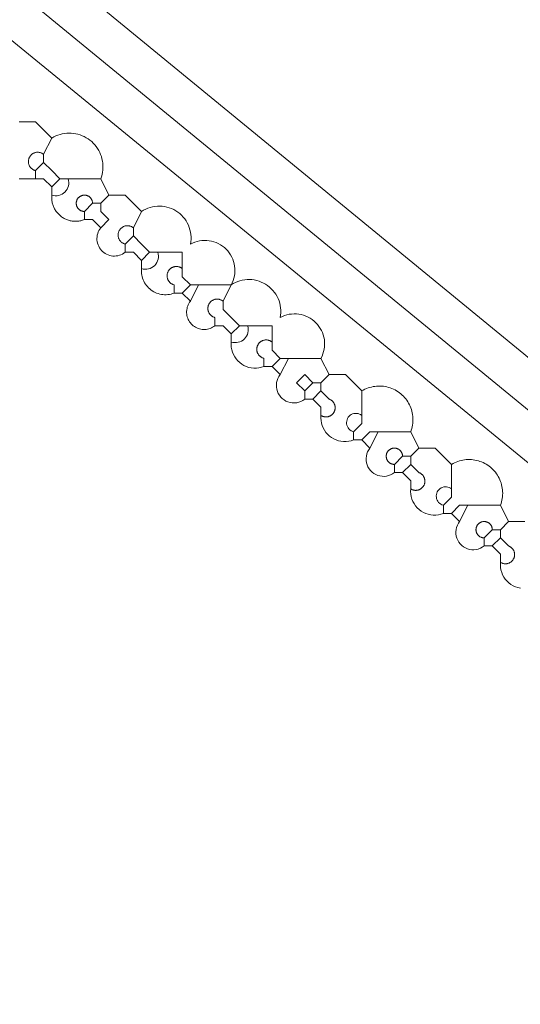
# Model space of a CAD drawing. Header units: inches. Extents: x 158416 to 160804, y 432611 to 437652.
# Tile 107 of 193: x 158955 to 158975, y 435753 to 435793. Entities that reach past the tile are written whole.
import ezdxf

# ---------------------------------------------------------------- set-up
doc = ezdxf.new("R2010")
doc.units = ezdxf.units.IN
doc.header["$MEASUREMENT"] = 0
doc.layers.add('4.2-K&L-MIDDENSPANNING', color=10, linetype='Continuous')
doc.layers.add('4.2-K&L-SIGNAAL UPC', color=222, linetype='Continuous')

msp = doc.modelspace()

# ---------------------------------------------------------------- linework, layer by layer
at = {"layer": '4.2-K&L-MIDDENSPANNING', "linetype": 'Continuous', "lineweight": 0, "ltscale": 1.75}
for points in [[(159035.667, 435725.667, 0), (159035.333, 435726.333, 0), (159035, 435726.667, 0), (159034, 435731.667, 0), (158881.398, 435856.748, 0), (158875, 435862, 0)], [(159034.333, 435726.333, 0), (159033, 435730.333, 0), (158880.398, 435855.415, 0), (158873.667, 435861, 0)], [(159037.667, 435724.333, 0), (159037.333, 435725, 0), (159036.881, 435725.061, 0), (159036.445, 435725.195, 0), (159036.036, 435725.399, 0), (159035.667, 435725.667, 0), (159035, 435726, 0), (159034.667, 435726.333, 0), (159034.333, 435726.333, 0), (159034, 435726.333, 0), (159031.667, 435728.667, 0), (159031.58, 435729.029, 0), (159031.438, 435729.374, 0), (159031.244, 435729.693, 0), (159031.002, 435729.977, 0), (159030.719, 435730.22, 0), (159030.402, 435730.415, 0), (158872.333, 435859.667, 0)]]:
    msp.add_polyline3d(points, dxfattribs=at)
at = {"layer": '4.2-K&L-SIGNAAL UPC', "linetype": 'Continuous', "lineweight": 0, "ltscale": 1.75}
for p, q in [((158962, 435781.667), (158962.333, 435782.333)), ((158965.667, 435778.667), (158966, 435779.333)), ((158969.333, 435775.667), (158969.667, 435776.333)), ((158973, 435772.667), (158973.333, 435773.333))]:
    msp.add_line(p, q, dxfattribs=at)
for points in [[(158962, 435782.333, 0), (158961.667, 435782.667, 0), (158961.667, 435783, 0), (158961.667, 435783.667, 0), (158960.333, 435783.667, 0), (158960, 435783.333, 0), (158959.667, 435783.667, 0), (158959.333, 435783.667, 0), (158959.279, 435783.627, 0), (158959.221, 435783.593, 0), (158959.161, 435783.565, 0), (158959.098, 435783.542, 0), (158959.033, 435783.525, 0), (158958.967, 435783.515, 0), (158958.9, 435783.511, 0), (158958.833, 435783.513, 0), (158958.766, 435783.521, 0), (158958.701, 435783.536, 0), (158958.637, 435783.557, 0), (158958.576, 435783.583, 0), (158958.517, 435783.616, 0), (158958.462, 435783.653, 0), (158958.41, 435783.696, 0), (158958.363, 435783.743, 0), (158958.32, 435783.795, 0), (158958.282, 435783.85, 0), (158958.25, 435783.909, 0), (158958.223, 435783.971, 0), (158958.203, 435784.034, 0), (158958.188, 435784.1, 0), (158958.18, 435784.166, 0), (158958.177, 435784.233, 0), (158958.182, 435784.3, 0), (158958.192, 435784.366, 0), (158958.209, 435784.431, 0), (158958.231, 435784.494, 0), (158958.26, 435784.555, 0), (158958.294, 435784.612, 0), (158958.333, 435784.667, 0), (158958.667, 435785, 0), (158958.333, 435785.333, 0), (158958.333, 435785.667, 0), (158958.667, 435786, 0), (158958.333, 435786.667, 0), (158958.363, 435786.754, 0), (158958.388, 435786.843, 0), (158958.406, 435786.934, 0), (158958.418, 435787.025, 0), (158958.424, 435787.117, 0), (158958.423, 435787.209, 0), (158958.417, 435787.302, 0), (158958.404, 435787.393, 0), (158958.385, 435787.483, 0), (158958.36, 435787.572, 0), (158958.33, 435787.659, 0), (158958.293, 435787.744, 0), (158958.251, 435787.826, 0), (158958.204, 435787.905, 0), (158958.151, 435787.981, 0), (158958.093, 435788.053, 0), (158958.031, 435788.121, 0), (158957.964, 435788.185, 0), (158957.893, 435788.244, 0), (158957.819, 435788.298, 0), (158957.74, 435788.347, 0), (158957.659, 435788.391, 0), (158957.575, 435788.429, 0), (158957.489, 435788.462, 0), (158957.4, 435788.488, 0), (158957.31, 435788.509, 0), (158957.219, 435788.523, 0), (158957.127, 435788.532, 0), (158957.035, 435788.534, 0), (158956.943, 435788.53, 0), (158956.851, 435788.52, 0), (158956.76, 435788.503, 0), (158956.671, 435788.481, 0), (158956.583, 435788.453, 0), (158956.497, 435788.418, 0), (158956.414, 435788.379, 0), (158956.333, 435788.333, 0), (158955.667, 435789, 0), (158955, 435789, 0)], [(158955.667, 435786.667, 0), (158955.667, 435787, 0), (158955.645, 435787.006, 0), (158955.624, 435787.014, 0), (158955.603, 435787.022, 0), (158955.583, 435787.032, 0), (158955.564, 435787.043, 0), (158955.545, 435787.055, 0), (158955.526, 435787.068, 0), (158955.509, 435787.082, 0), (158955.493, 435787.097, 0), (158955.477, 435787.113, 0), (158955.462, 435787.13, 0), (158955.449, 435787.148, 0), (158955.436, 435787.167, 0), (158955.425, 435787.186, 0), (158955.415, 435787.206, 0), (158955.406, 435787.226, 0), (158955.398, 435787.247, 0), (158955.391, 435787.269, 0), (158955.386, 435787.291, 0), (158955.382, 435787.313, 0), (158955.379, 435787.335, 0), (158955.378, 435787.357, 0), (158955.378, 435787.38, 0), (158955.379, 435787.402, 0), (158955.381, 435787.424, 0), (158955.385, 435787.446, 0), (158955.39, 435787.468, 0), (158955.397, 435787.49, 0), (158955.404, 435787.511, 0), (158955.413, 435787.531, 0), (158955.423, 435787.551, 0), (158955.434, 435787.571, 0), (158955.446, 435787.589, 0), (158955.46, 435787.607, 0), (158955.474, 435787.624, 0), (158955.49, 435787.641, 0), (158955.506, 435787.656, 0), (158955.523, 435787.67, 0), (158955.541, 435787.684, 0), (158955.56, 435787.696, 0), (158955.579, 435787.707, 0), (158955.599, 435787.717, 0), (158955.62, 435787.726, 0), (158955.641, 435787.734, 0), (158955.663, 435787.74, 0), (158955.684, 435787.745, 0), (158955.706, 435787.749, 0), (158955.729, 435787.751, 0), (158955.751, 435787.752, 0), (158955.773, 435787.752, 0), (158955.796, 435787.751, 0), (158955.818, 435787.748, 0), (158955.84, 435787.744, 0), (158955.862, 435787.738, 0), (158955.883, 435787.732, 0), (158955.904, 435787.724, 0), (158955.925, 435787.715, 0), (158955.945, 435787.704, 0), (158955.964, 435787.693, 0), (158955.982, 435787.68, 0), (158956, 435787.667, 0), (158956.333, 435788.333, 0)], [(158955.667, 435787, 0), (158956, 435787.333, 0), (158956, 435787.667, 0)], [(158956.667, 435786.667, 0), (158956.333, 435787, 0), (158956, 435787.333, 0)], [(158955, 435786.667, 0), (158955.667, 435786.667, 0), (158956, 435786.667, 0), (158956.333, 435786.333, 0), (158956.667, 435786.667, 0), (158958.333, 435786.667, 0)], [(158958.333, 435784.667, 0), (158958, 435785, 0), (158957.667, 435785, 0), (158957.63, 435784.986, 0), (158957.593, 435784.974, 0), (158957.555, 435784.963, 0), (158957.517, 435784.954, 0), (158957.479, 435784.946, 0), (158957.44, 435784.94, 0), (158957.401, 435784.936, 0), (158957.362, 435784.933, 0), (158957.323, 435784.931, 0), (158957.284, 435784.931, 0), (158957.245, 435784.933, 0), (158957.206, 435784.936, 0), (158957.167, 435784.941, 0), (158957.128, 435784.947, 0), (158957.09, 435784.955, 0), (158957.052, 435784.964, 0), (158957.014, 435784.975, 0), (158956.977, 435784.988, 0), (158956.941, 435785.002, 0), (158956.905, 435785.017, 0), (158956.869, 435785.034, 0), (158956.835, 435785.052, 0), (158956.801, 435785.071, 0), (158956.768, 435785.092, 0), (158956.735, 435785.115, 0), (158956.704, 435785.138, 0), (158956.674, 435785.163, 0), (158956.644, 435785.189, 0), (158956.616, 435785.216, 0), (158956.589, 435785.244, 0), (158956.563, 435785.273, 0), (158956.538, 435785.304, 0), (158956.514, 435785.335, 0), (158956.492, 435785.367, 0), (158956.471, 435785.4, 0), (158956.451, 435785.434, 0), (158956.433, 435785.468, 0), (158956.416, 435785.504, 0), (158956.401, 435785.54, 0), (158956.387, 435785.576, 0), (158956.374, 435785.613, 0), (158956.363, 435785.651, 0), (158956.354, 435785.689, 0), (158956.346, 435785.727, 0), (158956.339, 435785.766, 0), (158956.334, 435785.805, 0), (158956.331, 435785.844, 0), (158956.329, 435785.883, 0), (158956.329, 435785.922, 0), (158956.33, 435785.961, 0), (158956.333, 435786, 0), (158956.333, 435786.333, 0)], [(158957.667, 435785, 0), (158957.667, 435785.333, 0), (158957.651, 435785.334, 0), (158957.634, 435785.335, 0), (158957.618, 435785.337, 0), (158957.602, 435785.34, 0), (158957.587, 435785.343, 0), (158957.571, 435785.347, 0), (158957.556, 435785.352, 0), (158957.54, 435785.358, 0), (158957.526, 435785.365, 0), (158957.511, 435785.372, 0), (158957.497, 435785.38, 0), (158957.483, 435785.388, 0), (158957.47, 435785.398, 0), (158957.457, 435785.408, 0), (158957.445, 435785.418, 0), (158957.433, 435785.429, 0), (158957.422, 435785.441, 0), (158957.411, 435785.453, 0), (158957.401, 435785.466, 0), (158957.391, 435785.479, 0), (158957.383, 435785.492, 0), (158957.375, 435785.506, 0), (158957.367, 435785.521, 0), (158957.36, 435785.535, 0), (158957.354, 435785.55, 0), (158957.349, 435785.566, 0), (158957.345, 435785.581, 0), (158957.341, 435785.597, 0), (158957.338, 435785.613, 0), (158957.336, 435785.629, 0), (158957.334, 435785.645, 0), (158957.333, 435785.661, 0), (158957.334, 435785.677, 0), (158957.335, 435785.694, 0), (158957.336, 435785.71, 0), (158957.339, 435785.726, 0), (158957.342, 435785.742, 0), (158957.346, 435785.757, 0), (158957.351, 435785.773, 0), (158957.356, 435785.788, 0), (158957.363, 435785.803, 0), (158957.37, 435785.818, 0), (158957.377, 435785.832, 0), (158957.386, 435785.846, 0), (158957.395, 435785.859, 0), (158957.404, 435785.872, 0), (158957.415, 435785.885, 0), (158957.425, 435785.897, 0), (158957.437, 435785.908, 0), (158957.449, 435785.919, 0), (158957.461, 435785.929, 0), (158957.474, 435785.939, 0), (158957.488, 435785.948, 0), (158957.502, 435785.956, 0), (158957.516, 435785.964, 0), (158957.531, 435785.971, 0), (158957.546, 435785.977, 0), (158957.561, 435785.983, 0), (158957.576, 435785.987, 0), (158957.592, 435785.991, 0), (158957.608, 435785.995, 0), (158957.624, 435785.997, 0), (158957.64, 435785.999, 0), (158957.656, 435786, 0), (158957.672, 435786, 0), (158957.688, 435785.999, 0), (158957.704, 435785.998, 0), (158957.721, 435785.996, 0), (158957.736, 435785.993, 0), (158957.752, 435785.989, 0), (158957.768, 435785.984, 0), (158957.783, 435785.979, 0), (158957.798, 435785.973, 0), (158957.813, 435785.966, 0), (158957.827, 435785.959, 0), (158957.841, 435785.951, 0), (158957.855, 435785.942, 0), (158957.868, 435785.932, 0), (158957.881, 435785.922, 0), (158957.893, 435785.912, 0), (158957.904, 435785.9, 0), (158957.915, 435785.889, 0), (158957.926, 435785.876, 0), (158957.936, 435785.863, 0), (158957.945, 435785.85, 0), (158957.954, 435785.836, 0), (158957.962, 435785.822, 0), (158957.969, 435785.808, 0), (158957.975, 435785.793, 0), (158957.981, 435785.778, 0), (158957.986, 435785.762, 0), (158957.99, 435785.747, 0), (158957.994, 435785.731, 0), (158957.997, 435785.715, 0), (158957.999, 435785.699, 0), (158958, 435785.683, 0), (158958, 435785.667, 0)], [(158967, 435777.667, 0), (158967.333, 435778, 0), (158967.333, 435778.333, 0), (158967.667, 435778.667, 0), (158967.333, 435779.333, 0), (158967.377, 435779.422, 0), (158967.414, 435779.513, 0), (158967.443, 435779.608, 0), (158967.464, 435779.704, 0), (158967.478, 435779.802, 0), (158967.483, 435779.9, 0), (158967.481, 435779.999, 0), (158967.471, 435780.097, 0), (158967.453, 435780.194, 0), (158967.427, 435780.289, 0), (158967.394, 435780.382, 0), (158967.354, 435780.472, 0), (158967.306, 435780.558, 0), (158967.251, 435780.64, 0), (158967.191, 435780.718, 0), (158967.124, 435780.79, 0), (158967.051, 435780.857, 0), (158966.974, 435780.918, 0), (158966.891, 435780.973, 0), (158966.805, 435781.02, 0), (158966.715, 435781.061, 0), (158966.622, 435781.094, 0), (158966.527, 435781.12, 0), (158966.43, 435781.138, 0), (158966.332, 435781.148, 0), (158966.233, 435781.15, 0), (158966.135, 435781.144, 0), (158966.037, 435781.131, 0), (158965.941, 435781.109, 0), (158965.847, 435781.08, 0), (158965.755, 435781.044, 0), (158965.667, 435781, 0), (158965.682, 435781.098, 0), (158965.69, 435781.196, 0), (158965.69, 435781.295, 0), (158965.683, 435781.394, 0), (158965.669, 435781.491, 0), (158965.647, 435781.588, 0), (158965.618, 435781.682, 0), (158965.581, 435781.774, 0), (158965.538, 435781.863, 0), (158965.489, 435781.948, 0), (158965.433, 435782.029, 0), (158965.371, 435782.106, 0), (158965.303, 435782.178, 0), (158965.23, 435782.245, 0), (158965.152, 435782.306, 0), (158965.07, 435782.361, 0), (158964.984, 435782.409, 0), (158964.894, 435782.451, 0), (158964.802, 435782.486, 0), (158964.707, 435782.513, 0), (158964.61, 435782.534, 0), (158964.512, 435782.547, 0), (158964.414, 435782.552, 0), (158964.315, 435782.55, 0), (158964.217, 435782.541, 0), (158964.119, 435782.524, 0), (158964.023, 435782.5, 0), (158963.93, 435782.469, 0), (158963.839, 435782.43, 0), (158963.751, 435782.385, 0), (158963.667, 435782.333, 0), (158963.71, 435782.422, 0), (158963.747, 435782.513, 0), (158963.776, 435782.608, 0), (158963.797, 435782.704, 0), (158963.811, 435782.802, 0), (158963.817, 435782.9, 0), (158963.814, 435782.999, 0), (158963.804, 435783.097, 0), (158963.786, 435783.194, 0), (158963.761, 435783.289, 0), (158963.727, 435783.382, 0), (158963.687, 435783.472, 0), (158963.639, 435783.558, 0), (158963.585, 435783.64, 0), (158963.524, 435783.718, 0), (158963.457, 435783.79, 0), (158963.385, 435783.857, 0), (158963.307, 435783.918, 0), (158963.225, 435783.973, 0), (158963.138, 435784.02, 0), (158963.049, 435784.061, 0), (158962.956, 435784.094, 0), (158962.86, 435784.12, 0), (158962.764, 435784.138, 0), (158962.665, 435784.148, 0), (158962.567, 435784.15, 0), (158962.468, 435784.144, 0), (158962.371, 435784.131, 0), (158962.274, 435784.109, 0), (158962.18, 435784.08, 0), (158962.089, 435784.044, 0), (158962, 435784, 0), (158962.015, 435784.098, 0), (158962.023, 435784.196, 0), (158962.024, 435784.295, 0), (158962.017, 435784.394, 0), (158962.002, 435784.491, 0), (158961.98, 435784.588, 0), (158961.951, 435784.682, 0), (158961.915, 435784.774, 0), (158961.872, 435784.863, 0), (158961.822, 435784.948, 0), (158961.766, 435785.029, 0), (158961.704, 435785.106, 0), (158961.636, 435785.178, 0), (158961.563, 435785.245, 0), (158961.485, 435785.306, 0), (158961.403, 435785.361, 0), (158961.317, 435785.409, 0), (158961.228, 435785.451, 0), (158961.135, 435785.486, 0), (158961.04, 435785.513, 0), (158960.944, 435785.534, 0), (158960.846, 435785.547, 0), (158960.747, 435785.552, 0), (158960.648, 435785.55, 0), (158960.55, 435785.541, 0), (158960.453, 435785.524, 0), (158960.357, 435785.5, 0), (158960.263, 435785.469, 0), (158960.172, 435785.43, 0), (158960.084, 435785.385, 0), (158960, 435785.333, 0), (158959.333, 435786, 0), (158958.667, 435786, 0), (158958.333, 435785.667, 0), (158958, 435785.667, 0), (158957.667, 435785.333, 0)], [(158959.333, 435783.667, 0), (158959.333, 435784, 0), (158959.312, 435784.006, 0), (158959.291, 435784.013, 0), (158959.27, 435784.022, 0), (158959.25, 435784.032, 0), (158959.23, 435784.043, 0), (158959.211, 435784.055, 0), (158959.193, 435784.068, 0), (158959.176, 435784.082, 0), (158959.159, 435784.097, 0), (158959.144, 435784.113, 0), (158959.129, 435784.13, 0), (158959.115, 435784.148, 0), (158959.103, 435784.167, 0), (158959.092, 435784.186, 0), (158959.081, 435784.206, 0), (158959.072, 435784.226, 0), (158959.064, 435784.247, 0), (158959.058, 435784.269, 0), (158959.052, 435784.291, 0), (158959.048, 435784.313, 0), (158959.046, 435784.335, 0), (158959.044, 435784.357, 0), (158959.044, 435784.38, 0), (158959.045, 435784.402, 0), (158959.048, 435784.424, 0), (158959.052, 435784.446, 0), (158959.057, 435784.468, 0), (158959.063, 435784.49, 0), (158959.071, 435784.511, 0), (158959.079, 435784.531, 0), (158959.089, 435784.551, 0), (158959.101, 435784.571, 0), (158959.113, 435784.589, 0), (158959.126, 435784.607, 0), (158959.141, 435784.624, 0), (158959.156, 435784.641, 0), (158959.172, 435784.656, 0), (158959.19, 435784.67, 0), (158959.208, 435784.684, 0), (158959.226, 435784.696, 0), (158959.246, 435784.707, 0), (158959.266, 435784.717, 0), (158959.286, 435784.726, 0), (158959.308, 435784.734, 0), (158959.329, 435784.74, 0), (158959.351, 435784.745, 0), (158959.373, 435784.749, 0), (158959.395, 435784.751, 0), (158959.418, 435784.752, 0), (158959.44, 435784.752, 0), (158959.462, 435784.751, 0), (158959.485, 435784.748, 0), (158959.507, 435784.744, 0), (158959.528, 435784.738, 0), (158959.55, 435784.732, 0), (158959.571, 435784.724, 0), (158959.591, 435784.715, 0), (158959.611, 435784.704, 0), (158959.63, 435784.693, 0), (158959.649, 435784.68, 0), (158959.667, 435784.667, 0), (158960, 435785.333, 0)], [(158959.333, 435784, 0), (158959.667, 435784.333, 0), (158959.667, 435784.667, 0)], [(158960.333, 435783.667, 0), (158960, 435784, 0), (158959.667, 435784.333, 0)], [(158965.667, 435779.333, 0), (158965.333, 435779.667, 0), (158965.333, 435780, 0), (158965.333, 435780.667, 0), (158964, 435780.667, 0), (158963.667, 435780.333, 0), (158963.333, 435780.667, 0), (158963, 435780.667, 0), (158962.955, 435780.633, 0), (158962.907, 435780.604, 0), (158962.857, 435780.578, 0), (158962.806, 435780.556, 0), (158962.752, 435780.539, 0), (158962.698, 435780.525, 0), (158962.642, 435780.516, 0), (158962.586, 435780.511, 0), (158962.53, 435780.511, 0), (158962.474, 435780.515, 0), (158962.419, 435780.524, 0), (158962.364, 435780.537, 0), (158962.311, 435780.554, 0), (158962.259, 435780.576, 0), (158962.209, 435780.601, 0), (158962.161, 435780.63, 0), (158962.116, 435780.663, 0), (158962.073, 435780.7, 0), (158962.033, 435780.739, 0), (158961.997, 435780.782, 0), (158961.964, 435780.828, 0), (158961.934, 435780.875, 0), (158961.909, 435780.926, 0), (158961.888, 435780.977, 0), (158961.87, 435781.031, 0), (158961.857, 435781.085, 0), (158961.849, 435781.141, 0), (158961.845, 435781.197, 0), (158961.845, 435781.253, 0), (158961.85, 435781.309, 0), (158961.859, 435781.364, 0), (158961.872, 435781.419, 0), (158961.89, 435781.472, 0), (158961.911, 435781.524, 0), (158961.937, 435781.574, 0), (158961.967, 435781.622, 0), (158962, 435781.667, 0), (158961.667, 435782, 0), (158961.333, 435782, 0), (158961.271, 435781.978, 0), (158961.207, 435781.959, 0), (158961.142, 435781.946, 0), (158961.076, 435781.936, 0), (158961.009, 435781.932, 0), (158960.943, 435781.931, 0), (158960.876, 435781.936, 0), (158960.81, 435781.944, 0), (158960.745, 435781.958, 0), (158960.681, 435781.975, 0), (158960.618, 435781.997, 0), (158960.557, 435782.024, 0), (158960.498, 435782.054, 0), (158960.441, 435782.088, 0), (158960.386, 435782.126, 0), (158960.335, 435782.168, 0), (158960.286, 435782.213, 0), (158960.24, 435782.262, 0), (158960.198, 435782.313, 0), (158960.159, 435782.367, 0), (158960.124, 435782.424, 0), (158960.093, 435782.483, 0), (158960.066, 435782.543, 0), (158960.043, 435782.606, 0), (158960.025, 435782.67, 0), (158960.011, 435782.735, 0), (158960.002, 435782.801, 0), (158959.997, 435782.867, 0), (158959.996, 435782.934, 0), (158960, 435783, 0), (158960, 435783.333, 0)], [(158961.333, 435782, 0), (158961.333, 435782.333, 0), (158961.316, 435782.338, 0), (158961.299, 435782.344, 0), (158961.282, 435782.35, 0), (158961.266, 435782.357, 0), (158961.25, 435782.365, 0), (158961.234, 435782.374, 0), (158961.219, 435782.383, 0), (158961.204, 435782.393, 0), (158961.189, 435782.404, 0), (158961.175, 435782.416, 0), (158961.162, 435782.428, 0), (158961.15, 435782.441, 0), (158961.137, 435782.454, 0), (158961.126, 435782.468, 0), (158961.115, 435782.482, 0), (158961.105, 435782.497, 0), (158961.096, 435782.512, 0), (158961.087, 435782.528, 0), (158961.079, 435782.544, 0), (158961.072, 435782.561, 0), (158961.066, 435782.578, 0), (158961.06, 435782.595, 0), (158961.056, 435782.612, 0), (158961.052, 435782.63, 0), (158961.049, 435782.647, 0), (158961.046, 435782.665, 0), (158961.045, 435782.683, 0), (158961.044, 435782.701, 0), (158961.045, 435782.719, 0), (158961.046, 435782.737, 0), (158961.048, 435782.755, 0), (158961.051, 435782.772, 0), (158961.054, 435782.79, 0), (158961.059, 435782.807, 0), (158961.064, 435782.825, 0), (158961.07, 435782.841, 0), (158961.077, 435782.858, 0), (158961.085, 435782.874, 0), (158961.093, 435782.89, 0), (158961.102, 435782.906, 0), (158961.112, 435782.921, 0), (158961.123, 435782.935, 0), (158961.134, 435782.949, 0), (158961.146, 435782.963, 0), (158961.158, 435782.976, 0), (158961.171, 435782.988, 0), (158961.185, 435783, 0), (158961.199, 435783.011, 0), (158961.214, 435783.021, 0), (158961.229, 435783.031, 0), (158961.245, 435783.039, 0), (158961.261, 435783.048, 0), (158961.277, 435783.055, 0), (158961.294, 435783.062, 0), (158961.311, 435783.068, 0), (158961.328, 435783.073, 0), (158961.346, 435783.077, 0), (158961.363, 435783.08, 0), (158961.381, 435783.083, 0), (158961.399, 435783.084, 0), (158961.417, 435783.085, 0), (158961.435, 435783.085, 0), (158961.453, 435783.084, 0), (158961.471, 435783.083, 0), (158961.488, 435783.08, 0), (158961.506, 435783.077, 0), (158961.524, 435783.073, 0), (158961.541, 435783.068, 0), (158961.558, 435783.062, 0), (158961.575, 435783.055, 0), (158961.591, 435783.048, 0), (158961.607, 435783.04, 0), (158961.623, 435783.031, 0), (158961.638, 435783.021, 0), (158961.652, 435783.011, 0), (158961.667, 435783, 0)], [(158964, 435780.667, 0), (158963.667, 435781, 0), (158963.333, 435781.333, 0), (158963.333, 435781.667, 0), (158963.667, 435782.333, 0), (158962, 435782.333, 0), (158961.667, 435782, 0)], [(158963, 435780.667, 0), (158963, 435781, 0), (158962.983, 435781.005, 0), (158962.966, 435781.01, 0), (158962.949, 435781.017, 0), (158962.932, 435781.024, 0), (158962.916, 435781.032, 0), (158962.9, 435781.041, 0), (158962.885, 435781.05, 0), (158962.87, 435781.06, 0), (158962.856, 435781.071, 0), (158962.842, 435781.082, 0), (158962.829, 435781.094, 0), (158962.816, 435781.107, 0), (158962.804, 435781.12, 0), (158962.792, 435781.134, 0), (158962.782, 435781.149, 0), (158962.772, 435781.164, 0), (158962.762, 435781.179, 0), (158962.753, 435781.195, 0), (158962.746, 435781.211, 0), (158962.738, 435781.227, 0), (158962.732, 435781.244, 0), (158962.727, 435781.261, 0), (158962.722, 435781.279, 0), (158962.718, 435781.296, 0), (158962.715, 435781.314, 0), (158962.713, 435781.332, 0), (158962.711, 435781.35, 0), (158962.711, 435781.368, 0), (158962.711, 435781.386, 0), (158962.712, 435781.404, 0), (158962.714, 435781.421, 0), (158962.717, 435781.439, 0), (158962.72, 435781.457, 0), (158962.725, 435781.474, 0), (158962.73, 435781.491, 0), (158962.736, 435781.508, 0), (158962.743, 435781.525, 0), (158962.751, 435781.541, 0), (158962.759, 435781.557, 0), (158962.768, 435781.573, 0), (158962.778, 435781.588, 0), (158962.789, 435781.602, 0), (158962.8, 435781.616, 0), (158962.812, 435781.63, 0), (158962.825, 435781.643, 0), (158962.838, 435781.655, 0), (158962.851, 435781.667, 0), (158962.866, 435781.678, 0), (158962.88, 435781.688, 0), (158962.895, 435781.698, 0), (158962.911, 435781.707, 0), (158962.927, 435781.715, 0), (158962.943, 435781.722, 0), (158962.96, 435781.729, 0), (158962.977, 435781.735, 0), (158962.994, 435781.74, 0), (158963.012, 435781.744, 0), (158963.03, 435781.747, 0), (158963.047, 435781.75, 0), (158963.065, 435781.751, 0), (158963.083, 435781.752, 0), (158963.101, 435781.752, 0), (158963.119, 435781.751, 0), (158963.137, 435781.75, 0), (158963.155, 435781.747, 0), (158963.173, 435781.744, 0), (158963.19, 435781.74, 0), (158963.207, 435781.735, 0), (158963.224, 435781.729, 0), (158963.241, 435781.722, 0), (158963.258, 435781.715, 0), (158963.274, 435781.707, 0), (158963.289, 435781.698, 0), (158963.304, 435781.688, 0), (158963.319, 435781.678, 0), (158963.333, 435781.667, 0)], [(158975.484, 435769.943, 0), (158975.381, 435769.965, 0), (158975.282, 435769.999, 0), (158975.186, 435770.042, 0), (158975.096, 435770.096, 0), (158975.012, 435770.159, 0), (158974.935, 435770.23, 0), (158974.866, 435770.31, 0), (158974.807, 435770.396, 0), (158974.757, 435770.489, 0), (158974.717, 435770.586, 0), (158974.688, 435770.687, 0), (158974.669, 435770.79, 0), (158974.662, 435770.895, 0), (158974.667, 435771, 0), (158974.667, 435771.333, 0), (158974.333, 435771.667, 0), (158974, 435771.667, 0), (158973.926, 435771.615, 0), (158973.846, 435771.573, 0), (158973.762, 435771.541, 0), (158973.674, 435771.521, 0), (158973.584, 435771.511, 0), (158973.494, 435771.513, 0), (158973.405, 435771.527, 0), (158973.318, 435771.552, 0), (158973.235, 435771.587, 0), (158973.157, 435771.633, 0), (158973.086, 435771.688, 0), (158973.022, 435771.752, 0), (158972.966, 435771.823, 0), (158972.921, 435771.901, 0), (158972.885, 435771.984, 0), (158972.86, 435772.071, 0), (158972.847, 435772.16, 0), (158972.845, 435772.251, 0), (158972.854, 435772.34, 0), (158972.875, 435772.428, 0), (158972.906, 435772.513, 0), (158972.948, 435772.593, 0), (158973, 435772.667, 0), (158972.667, 435773, 0), (158972.333, 435773, 0), (158972.234, 435772.967, 0), (158972.131, 435772.944, 0), (158972.027, 435772.932, 0), (158971.922, 435772.932, 0), (158971.817, 435772.943, 0), (158971.715, 435772.966, 0), (158971.615, 435772.999, 0), (158971.519, 435773.042, 0), (158971.429, 435773.096, 0), (158971.345, 435773.159, 0), (158971.268, 435773.231, 0), (158971.2, 435773.31, 0), (158971.14, 435773.397, 0), (158971.09, 435773.489, 0), (158971.05, 435773.586, 0), (158971.021, 435773.687, 0), (158971.003, 435773.79, 0), (158970.996, 435773.895, 0), (158971, 435774, 0), (158971, 435774.333, 0), (158970.667, 435774.667, 0), (158970.333, 435774.667, 0), (158970.259, 435774.615, 0), (158970.179, 435774.573, 0), (158970.095, 435774.541, 0), (158970.007, 435774.521, 0), (158969.917, 435774.511, 0), (158969.827, 435774.513, 0), (158969.738, 435774.527, 0), (158969.651, 435774.552, 0), (158969.568, 435774.587, 0), (158969.49, 435774.633, 0), (158969.419, 435774.688, 0), (158969.355, 435774.752, 0), (158969.3, 435774.823, 0), (158969.254, 435774.901, 0), (158969.218, 435774.984, 0), (158969.194, 435775.071, 0), (158969.18, 435775.16, 0), (158969.178, 435775.251, 0), (158969.187, 435775.34, 0), (158969.208, 435775.428, 0), (158969.239, 435775.513, 0), (158969.282, 435775.593, 0), (158969.333, 435775.667, 0), (158969, 435776, 0), (158968.667, 435776, 0), (158968.567, 435775.967, 0), (158968.465, 435775.944, 0), (158968.36, 435775.932, 0), (158968.255, 435775.932, 0), (158968.151, 435775.943, 0), (158968.048, 435775.965, 0), (158967.948, 435775.999, 0), (158967.853, 435776.042, 0), (158967.762, 435776.096, 0), (158967.678, 435776.159, 0), (158967.602, 435776.231, 0), (158967.533, 435776.31, 0), (158967.473, 435776.396, 0), (158967.423, 435776.489, 0), (158967.383, 435776.586, 0), (158967.354, 435776.687, 0), (158967.336, 435776.79, 0), (158967.329, 435776.895, 0), (158967.333, 435777, 0), (158967.333, 435777.333, 0), (158967, 435777.667, 0), (158966.667, 435777.667, 0), (158966.593, 435777.615, 0), (158966.513, 435777.573, 0), (158966.428, 435777.541, 0), (158966.34, 435777.521, 0), (158966.251, 435777.511, 0), (158966.16, 435777.513, 0), (158966.071, 435777.527, 0), (158965.984, 435777.552, 0), (158965.901, 435777.587, 0), (158965.823, 435777.633, 0), (158965.752, 435777.688, 0), (158965.688, 435777.752, 0), (158965.633, 435777.823, 0), (158965.587, 435777.901, 0), (158965.552, 435777.984, 0), (158965.527, 435778.071, 0), (158965.513, 435778.16, 0), (158965.511, 435778.251, 0), (158965.521, 435778.34, 0), (158965.541, 435778.428, 0), (158965.573, 435778.513, 0), (158965.615, 435778.593, 0), (158965.667, 435778.667, 0), (158965.333, 435779, 0), (158965, 435779, 0), (158964.901, 435778.967, 0), (158964.798, 435778.944, 0), (158964.694, 435778.932, 0), (158964.589, 435778.932, 0), (158964.484, 435778.943, 0), (158964.381, 435778.965, 0), (158964.282, 435778.999, 0), (158964.186, 435779.042, 0), (158964.096, 435779.096, 0), (158964.012, 435779.159, 0), (158963.935, 435779.23, 0), (158963.866, 435779.31, 0), (158963.807, 435779.396, 0), (158963.757, 435779.489, 0), (158963.717, 435779.586, 0), (158963.688, 435779.687, 0), (158963.669, 435779.79, 0), (158963.662, 435779.895, 0), (158963.667, 435780, 0), (158963.667, 435780.333, 0)], [(158965, 435779, 0), (158965, 435779.333, 0), (158964.983, 435779.338, 0), (158964.966, 435779.344, 0), (158964.949, 435779.35, 0), (158964.932, 435779.357, 0), (158964.916, 435779.365, 0), (158964.901, 435779.374, 0), (158964.885, 435779.383, 0), (158964.87, 435779.393, 0), (158964.856, 435779.404, 0), (158964.842, 435779.416, 0), (158964.829, 435779.428, 0), (158964.816, 435779.44, 0), (158964.804, 435779.454, 0), (158964.793, 435779.468, 0), (158964.782, 435779.482, 0), (158964.772, 435779.497, 0), (158964.762, 435779.512, 0), (158964.754, 435779.528, 0), (158964.746, 435779.544, 0), (158964.739, 435779.561, 0), (158964.732, 435779.577, 0), (158964.727, 435779.595, 0), (158964.722, 435779.612, 0), (158964.718, 435779.629, 0), (158964.715, 435779.647, 0), (158964.713, 435779.665, 0), (158964.712, 435779.683, 0), (158964.711, 435779.701, 0), (158964.711, 435779.719, 0), (158964.712, 435779.737, 0), (158964.714, 435779.755, 0), (158964.717, 435779.772, 0), (158964.721, 435779.79, 0), (158964.725, 435779.807, 0), (158964.731, 435779.825, 0), (158964.737, 435779.841, 0), (158964.744, 435779.858, 0), (158964.751, 435779.874, 0), (158964.76, 435779.89, 0), (158964.769, 435779.906, 0), (158964.779, 435779.921, 0), (158964.789, 435779.935, 0), (158964.8, 435779.949, 0), (158964.812, 435779.963, 0), (158964.825, 435779.976, 0), (158964.838, 435779.988, 0), (158964.852, 435780, 0), (158964.866, 435780.011, 0), (158964.881, 435780.021, 0), (158964.896, 435780.031, 0), (158964.911, 435780.04, 0), (158964.927, 435780.048, 0), (158964.944, 435780.055, 0), (158964.96, 435780.062, 0), (158964.977, 435780.068, 0), (158964.995, 435780.073, 0), (158965.012, 435780.077, 0), (158965.03, 435780.08, 0), (158965.048, 435780.083, 0), (158965.065, 435780.084, 0), (158965.083, 435780.085, 0), (158965.101, 435780.085, 0), (158965.119, 435780.085, 0), (158965.137, 435780.083, 0), (158965.155, 435780.08, 0), (158965.173, 435780.077, 0), (158965.19, 435780.073, 0), (158965.207, 435780.068, 0), (158965.224, 435780.062, 0), (158965.241, 435780.055, 0), (158965.258, 435780.048, 0), (158965.274, 435780.04, 0), (158965.289, 435780.031, 0), (158965.304, 435780.021, 0), (158965.319, 435780.011, 0), (158965.333, 435780, 0)], [(158965.333, 435779, 0), (158965.667, 435779.333, 0), (158967.333, 435779.333, 0)], [(158966.667, 435777.667, 0), (158966.667, 435778, 0), (158966.333, 435778.333, 0), (158966.667, 435778.667, 0), (158967, 435778.333, 0)], [(158970.667, 435774.667, 0), (158971, 435775, 0), (158971, 435775.333, 0), (158971.333, 435775.667, 0), (158971, 435776.333, 0), (158971.024, 435776.4, 0), (158971.044, 435776.469, 0), (158971.061, 435776.538, 0), (158971.074, 435776.608, 0), (158971.083, 435776.678, 0), (158971.089, 435776.749, 0), (158971.091, 435776.82, 0), (158971.089, 435776.892, 0), (158971.084, 435776.962, 0), (158971.075, 435777.033, 0), (158971.063, 435777.103, 0), (158971.047, 435777.172, 0), (158971.027, 435777.241, 0), (158971.004, 435777.308, 0), (158970.977, 435777.374, 0), (158970.947, 435777.438, 0), (158970.913, 435777.501, 0), (158970.877, 435777.562, 0), (158970.837, 435777.621, 0), (158970.795, 435777.678, 0), (158970.749, 435777.733, 0), (158970.701, 435777.785, 0), (158970.65, 435777.835, 0), (158970.596, 435777.882, 0), (158970.54, 435777.926, 0), (158970.482, 435777.967, 0), (158970.422, 435778.005, 0), (158970.36, 435778.04, 0), (158970.297, 435778.072, 0), (158970.231, 435778.1, 0), (158970.165, 435778.125, 0), (158970.097, 435778.147, 0), (158970.028, 435778.165, 0), (158969.958, 435778.179, 0), (158969.888, 435778.19, 0), (158969.817, 435778.197, 0), (158969.746, 435778.2, 0), (158969.675, 435778.2, 0), (158969.604, 435778.196, 0), (158969.533, 435778.189, 0), (158969.463, 435778.177, 0), (158969.393, 435778.162, 0), (158969.324, 435778.144, 0), (158969.257, 435778.122, 0), (158969.19, 435778.097, 0), (158969.125, 435778.068, 0), (158969.062, 435778.036, 0), (158969, 435778, 0), (158968.333, 435778.667, 0), (158967.667, 435778.667, 0), (158967.333, 435778.333, 0), (158967, 435778.333, 0), (158966.667, 435778, 0)], [(158967.333, 435777, 0), (158967.348, 435776.991, 0), (158967.364, 435776.982, 0), (158967.38, 435776.974, 0), (158967.396, 435776.967, 0), (158967.413, 435776.961, 0), (158967.43, 435776.956, 0), (158967.447, 435776.951, 0), (158967.464, 435776.947, 0), (158967.482, 435776.944, 0), (158967.499, 435776.942, 0), (158967.517, 435776.94, 0), (158967.535, 435776.94, 0), (158967.553, 435776.94, 0), (158967.57, 435776.941, 0), (158967.588, 435776.943, 0), (158967.606, 435776.946, 0), (158967.623, 435776.95, 0), (158967.64, 435776.954, 0), (158967.657, 435776.959, 0), (158967.674, 435776.965, 0), (158967.69, 435776.972, 0), (158967.706, 435776.98, 0), (158967.722, 435776.988, 0), (158967.737, 435776.997, 0), (158967.752, 435777.007, 0), (158967.766, 435777.018, 0), (158967.78, 435777.029, 0), (158967.793, 435777.041, 0), (158967.806, 435777.053, 0), (158967.818, 435777.066, 0), (158967.83, 435777.08, 0), (158967.84, 435777.094, 0), (158967.851, 435777.109, 0), (158967.86, 435777.124, 0), (158967.869, 435777.139, 0), (158967.877, 435777.155, 0), (158967.884, 435777.171, 0), (158967.89, 435777.188, 0), (158967.896, 435777.205, 0), (158967.901, 435777.222, 0), (158967.905, 435777.239, 0), (158967.908, 435777.257, 0), (158967.91, 435777.274, 0), (158967.912, 435777.292, 0), (158967.912, 435777.31, 0), (158967.912, 435777.327, 0), (158967.911, 435777.345, 0), (158967.909, 435777.363, 0), (158967.907, 435777.38, 0), (158967.903, 435777.398, 0), (158967.899, 435777.415, 0), (158967.893, 435777.432, 0), (158967.888, 435777.449, 0), (158967.881, 435777.465, 0), (158967.873, 435777.481, 0), (158967.865, 435777.497, 0), (158967.856, 435777.512, 0), (158967.846, 435777.527, 0), (158967.836, 435777.542, 0), (158967.825, 435777.556, 0), (158967.813, 435777.569, 0), (158967.801, 435777.582, 0), (158967.788, 435777.594, 0), (158967.774, 435777.605, 0), (158967.76, 435777.616, 0), (158967.746, 435777.626, 0), (158967.731, 435777.636, 0), (158967.715, 435777.645, 0), (158967.699, 435777.653, 0), (158967.683, 435777.66, 0), (158967.667, 435777.667, 0), (158967.333, 435778, 0)], [(158968.667, 435776, 0), (158968.667, 435776.333, 0), (158969, 435776.667, 0), (158969, 435777, 0), (158969, 435778, 0)], [(158969, 435776, 0), (158969.333, 435776.333, 0), (158971, 435776.333, 0)], [(158970.333, 435774.667, 0), (158970.333, 435775, 0), (158970.317, 435775.001, 0), (158970.301, 435775.002, 0), (158970.285, 435775.004, 0), (158970.269, 435775.006, 0), (158970.253, 435775.01, 0), (158970.238, 435775.014, 0), (158970.222, 435775.019, 0), (158970.207, 435775.025, 0), (158970.192, 435775.032, 0), (158970.178, 435775.039, 0), (158970.164, 435775.047, 0), (158970.15, 435775.055, 0), (158970.137, 435775.064, 0), (158970.124, 435775.074, 0), (158970.111, 435775.085, 0), (158970.1, 435775.096, 0), (158970.088, 435775.108, 0), (158970.078, 435775.12, 0), (158970.068, 435775.132, 0), (158970.058, 435775.146, 0), (158970.049, 435775.159, 0), (158970.041, 435775.173, 0), (158970.034, 435775.187, 0), (158970.027, 435775.202, 0), (158970.021, 435775.217, 0), (158970.016, 435775.233, 0), (158970.011, 435775.248, 0), (158970.007, 435775.264, 0), (158970.004, 435775.28, 0), (158970.002, 435775.296, 0), (158970.001, 435775.312, 0), (158970, 435775.328, 0), (158970, 435775.344, 0), (158970.001, 435775.36, 0), (158970.003, 435775.377, 0), (158970.005, 435775.393, 0), (158970.009, 435775.408, 0), (158970.013, 435775.424, 0), (158970.017, 435775.44, 0), (158970.023, 435775.455, 0), (158970.029, 435775.47, 0), (158970.036, 435775.484, 0), (158970.044, 435775.499, 0), (158970.052, 435775.513, 0), (158970.061, 435775.526, 0), (158970.071, 435775.539, 0), (158970.081, 435775.551, 0), (158970.092, 435775.563, 0), (158970.104, 435775.575, 0), (158970.116, 435775.586, 0), (158970.128, 435775.596, 0), (158970.141, 435775.606, 0), (158970.154, 435775.615, 0), (158970.168, 435775.623, 0), (158970.183, 435775.631, 0), (158970.197, 435775.638, 0), (158970.212, 435775.644, 0), (158970.227, 435775.649, 0), (158970.243, 435775.654, 0), (158970.259, 435775.658, 0), (158970.274, 435775.662, 0), (158970.29, 435775.664, 0), (158970.306, 435775.666, 0), (158970.323, 435775.667, 0), (158970.339, 435775.667, 0), (158970.355, 435775.666, 0), (158970.371, 435775.665, 0), (158970.387, 435775.662, 0), (158970.403, 435775.659, 0), (158970.419, 435775.656, 0), (158970.434, 435775.651, 0), (158970.45, 435775.646, 0), (158970.465, 435775.64, 0), (158970.479, 435775.633, 0), (158970.494, 435775.626, 0), (158970.508, 435775.617, 0), (158970.521, 435775.609, 0), (158970.535, 435775.599, 0), (158970.547, 435775.589, 0), (158970.559, 435775.578, 0), (158970.571, 435775.567, 0), (158970.582, 435775.555, 0), (158970.593, 435775.543, 0), (158970.602, 435775.53, 0), (158970.612, 435775.517, 0), (158970.62, 435775.503, 0), (158970.628, 435775.489, 0), (158970.635, 435775.474, 0), (158970.642, 435775.46, 0), (158970.648, 435775.445, 0), (158970.653, 435775.429, 0), (158970.657, 435775.413, 0), (158970.66, 435775.398, 0), (158970.663, 435775.382, 0), (158970.665, 435775.366, 0), (158970.666, 435775.35, 0), (158970.667, 435775.333, 0)], [(158974.333, 435771.667, 0), (158974.667, 435772, 0), (158974.667, 435772.333, 0), (158975, 435772.667, 0), (158974.667, 435773.333, 0), (158974.69, 435773.4, 0), (158974.711, 435773.469, 0), (158974.727, 435773.538, 0), (158974.74, 435773.608, 0), (158974.75, 435773.678, 0), (158974.756, 435773.749, 0), (158974.758, 435773.82, 0), (158974.756, 435773.892, 0), (158974.751, 435773.962, 0), (158974.742, 435774.033, 0), (158974.729, 435774.103, 0), (158974.713, 435774.172, 0), (158974.693, 435774.241, 0), (158974.67, 435774.308, 0), (158974.643, 435774.374, 0), (158974.613, 435774.438, 0), (158974.58, 435774.501, 0), (158974.543, 435774.562, 0), (158974.504, 435774.621, 0), (158974.461, 435774.678, 0), (158974.416, 435774.733, 0), (158974.367, 435774.785, 0), (158974.316, 435774.835, 0), (158974.263, 435774.882, 0), (158974.207, 435774.926, 0), (158974.149, 435774.967, 0), (158974.089, 435775.005, 0), (158974.027, 435775.04, 0), (158973.963, 435775.072, 0), (158973.898, 435775.1, 0), (158973.831, 435775.125, 0), (158973.763, 435775.147, 0), (158973.695, 435775.165, 0), (158973.625, 435775.179, 0), (158973.554, 435775.19, 0), (158973.484, 435775.197, 0), (158973.413, 435775.2, 0), (158973.341, 435775.2, 0), (158973.27, 435775.196, 0), (158973.2, 435775.189, 0), (158973.129, 435775.177, 0), (158973.06, 435775.162, 0), (158972.991, 435775.144, 0), (158972.923, 435775.122, 0), (158972.857, 435775.097, 0), (158972.792, 435775.068, 0), (158972.728, 435775.036, 0), (158972.667, 435775, 0), (158972, 435775.667, 0), (158971.333, 435775.667, 0), (158971, 435775.333, 0), (158970.667, 435775.333, 0), (158970.333, 435775, 0)], [(158971, 435774, 0), (158971.015, 435773.991, 0), (158971.031, 435773.982, 0), (158971.047, 435773.974, 0), (158971.063, 435773.967, 0), (158971.08, 435773.961, 0), (158971.097, 435773.955, 0), (158971.114, 435773.951, 0), (158971.131, 435773.947, 0), (158971.149, 435773.944, 0), (158971.166, 435773.942, 0), (158971.184, 435773.94, 0), (158971.202, 435773.94, 0), (158971.22, 435773.94, 0), (158971.237, 435773.941, 0), (158971.255, 435773.943, 0), (158971.272, 435773.946, 0), (158971.29, 435773.949, 0), (158971.307, 435773.954, 0), (158971.324, 435773.959, 0), (158971.341, 435773.965, 0), (158971.357, 435773.972, 0), (158971.373, 435773.98, 0), (158971.389, 435773.988, 0), (158971.404, 435773.997, 0), (158971.419, 435774.007, 0), (158971.433, 435774.018, 0), (158971.447, 435774.029, 0), (158971.46, 435774.041, 0), (158971.473, 435774.053, 0), (158971.485, 435774.066, 0), (158971.497, 435774.08, 0), (158971.507, 435774.094, 0), (158971.518, 435774.108, 0), (158971.527, 435774.124, 0), (158971.536, 435774.139, 0), (158971.544, 435774.155, 0), (158971.551, 435774.171, 0), (158971.557, 435774.188, 0), (158971.563, 435774.205, 0), (158971.568, 435774.222, 0), (158971.572, 435774.239, 0), (158971.575, 435774.257, 0), (158971.577, 435774.274, 0), (158971.579, 435774.292, 0), (158971.579, 435774.31, 0), (158971.579, 435774.327, 0), (158971.578, 435774.345, 0), (158971.576, 435774.363, 0), (158971.574, 435774.38, 0), (158971.57, 435774.398, 0), (158971.566, 435774.415, 0), (158971.56, 435774.432, 0), (158971.554, 435774.449, 0), (158971.548, 435774.465, 0), (158971.54, 435774.481, 0), (158971.532, 435774.497, 0), (158971.523, 435774.512, 0), (158971.513, 435774.527, 0), (158971.503, 435774.542, 0), (158971.492, 435774.556, 0), (158971.48, 435774.569, 0), (158971.467, 435774.582, 0), (158971.455, 435774.594, 0), (158971.441, 435774.605, 0), (158971.427, 435774.616, 0), (158971.412, 435774.627, 0), (158971.397, 435774.636, 0), (158971.382, 435774.645, 0), (158971.366, 435774.653, 0), (158971.35, 435774.66, 0), (158971.333, 435774.667, 0), (158971, 435775, 0)], [(158972.333, 435773, 0), (158972.333, 435773.333, 0), (158972.667, 435773.667, 0), (158972.667, 435774, 0), (158972.667, 435775, 0)], [(158972.667, 435773, 0), (158973, 435773.333, 0), (158974.667, 435773.333, 0)], [(158974, 435771.667, 0), (158974, 435772, 0), (158973.984, 435772.001, 0), (158973.968, 435772.002, 0), (158973.952, 435772.004, 0), (158973.936, 435772.006, 0), (158973.92, 435772.01, 0), (158973.904, 435772.014, 0), (158973.889, 435772.019, 0), (158973.874, 435772.025, 0), (158973.859, 435772.031, 0), (158973.844, 435772.039, 0), (158973.83, 435772.047, 0), (158973.817, 435772.055, 0), (158973.803, 435772.064, 0), (158973.79, 435772.074, 0), (158973.778, 435772.085, 0), (158973.766, 435772.096, 0), (158973.755, 435772.107, 0), (158973.744, 435772.12, 0), (158973.734, 435772.132, 0), (158973.725, 435772.145, 0), (158973.716, 435772.159, 0), (158973.708, 435772.173, 0), (158973.7, 435772.187, 0), (158973.694, 435772.202, 0), (158973.688, 435772.217, 0), (158973.682, 435772.232, 0), (158973.678, 435772.248, 0), (158973.674, 435772.264, 0), (158973.671, 435772.28, 0), (158973.669, 435772.296, 0), (158973.667, 435772.312, 0), (158973.667, 435772.328, 0), (158973.667, 435772.344, 0), (158973.668, 435772.36, 0), (158973.669, 435772.376, 0), (158973.672, 435772.392, 0), (158973.675, 435772.408, 0), (158973.679, 435772.424, 0), (158973.684, 435772.44, 0), (158973.689, 435772.455, 0), (158973.696, 435772.47, 0), (158973.703, 435772.484, 0), (158973.71, 435772.499, 0), (158973.719, 435772.512, 0), (158973.728, 435772.526, 0), (158973.737, 435772.539, 0), (158973.748, 435772.551, 0), (158973.759, 435772.563, 0), (158973.77, 435772.575, 0), (158973.782, 435772.586, 0), (158973.795, 435772.596, 0), (158973.808, 435772.606, 0), (158973.821, 435772.615, 0), (158973.835, 435772.623, 0), (158973.849, 435772.631, 0), (158973.864, 435772.638, 0), (158973.879, 435772.644, 0), (158973.894, 435772.649, 0), (158973.909, 435772.654, 0), (158973.925, 435772.658, 0), (158973.941, 435772.662, 0), (158973.957, 435772.664, 0), (158973.973, 435772.666, 0), (158973.989, 435772.667, 0), (158974.005, 435772.667, 0), (158974.022, 435772.666, 0), (158974.038, 435772.665, 0), (158974.054, 435772.662, 0), (158974.07, 435772.659, 0), (158974.085, 435772.656, 0), (158974.101, 435772.651, 0), (158974.116, 435772.646, 0), (158974.131, 435772.64, 0), (158974.146, 435772.633, 0), (158974.16, 435772.626, 0), (158974.174, 435772.617, 0), (158974.188, 435772.609, 0), (158974.201, 435772.599, 0), (158974.214, 435772.589, 0), (158974.226, 435772.578, 0), (158974.238, 435772.567, 0), (158974.249, 435772.555, 0), (158974.259, 435772.543, 0), (158974.269, 435772.53, 0), (158974.278, 435772.517, 0), (158974.287, 435772.503, 0), (158974.295, 435772.489, 0), (158974.302, 435772.474, 0), (158974.308, 435772.46, 0), (158974.314, 435772.445, 0), (158974.319, 435772.429, 0), (158974.324, 435772.414, 0), (158974.327, 435772.398, 0), (158974.33, 435772.382, 0), (158974.332, 435772.366, 0), (158974.333, 435772.35, 0), (158974.333, 435772.333, 0)], [(158975.667, 435772.667, 0), (158975, 435772.667, 0), (158974.667, 435772.333, 0), (158974.333, 435772.333, 0), (158974, 435772, 0)], [(158974.667, 435771, 0), (158974.682, 435770.991, 0), (158974.697, 435770.982, 0), (158974.713, 435770.974, 0), (158974.73, 435770.967, 0), (158974.746, 435770.961, 0), (158974.763, 435770.956, 0), (158974.78, 435770.951, 0), (158974.798, 435770.947, 0), (158974.815, 435770.944, 0), (158974.833, 435770.942, 0), (158974.85, 435770.94, 0), (158974.868, 435770.94, 0), (158974.886, 435770.94, 0), (158974.904, 435770.941, 0), (158974.921, 435770.943, 0), (158974.939, 435770.946, 0), (158974.956, 435770.95, 0), (158974.973, 435770.954, 0), (158974.99, 435770.959, 0), (158975.007, 435770.966, 0), (158975.024, 435770.972, 0), (158975.04, 435770.98, 0), (158975.055, 435770.988, 0), (158975.07, 435770.998, 0), (158975.085, 435771.007, 0), (158975.1, 435771.018, 0), (158975.113, 435771.029, 0), (158975.127, 435771.041, 0), (158975.139, 435771.053, 0), (158975.151, 435771.066, 0), (158975.163, 435771.08, 0), (158975.174, 435771.094, 0), (158975.184, 435771.109, 0), (158975.193, 435771.124, 0), (158975.202, 435771.139, 0), (158975.21, 435771.155, 0), (158975.217, 435771.171, 0), (158975.223, 435771.188, 0), (158975.229, 435771.205, 0), (158975.234, 435771.222, 0), (158975.238, 435771.239, 0), (158975.241, 435771.257, 0), (158975.243, 435771.274, 0), (158975.245, 435771.292, 0), (158975.246, 435771.31, 0), (158975.245, 435771.327, 0), (158975.244, 435771.345, 0), (158975.243, 435771.363, 0), (158975.24, 435771.38, 0), (158975.236, 435771.398, 0), (158975.232, 435771.415, 0), (158975.227, 435771.432, 0), (158975.221, 435771.449, 0), (158975.214, 435771.465, 0), (158975.207, 435771.481, 0), (158975.198, 435771.497, 0), (158975.189, 435771.512, 0), (158975.18, 435771.527, 0), (158975.169, 435771.542, 0), (158975.158, 435771.555, 0), (158975.146, 435771.569, 0), (158975.134, 435771.582, 0), (158975.121, 435771.594, 0), (158975.108, 435771.605, 0), (158975.094, 435771.616, 0), (158975.079, 435771.626, 0), (158975.064, 435771.636, 0), (158975.049, 435771.645, 0), (158975.033, 435771.653, 0), (158975.017, 435771.66, 0), (158975, 435771.667, 0), (158974.667, 435772, 0)]]:
    msp.add_polyline3d(points, dxfattribs=at)
for centre, radius, start, end in [((158956.5, 435786.5), 0.527, 251.5511, 18.428), ((158960.167, 435783.5), 0.527, 251.5825, 18.4175), ((158963.833, 435780.5), 0.527, 251.5747, 18.4201), ((158968.76, 435776.704), 0.382, 50.964, 255.9017), ((158972.426, 435773.704), 0.382, 50.9587, 255.9154)]:
    msp.add_arc(centre, radius, start, end, dxfattribs=at)

doc.saveas('drawing.dxf')
